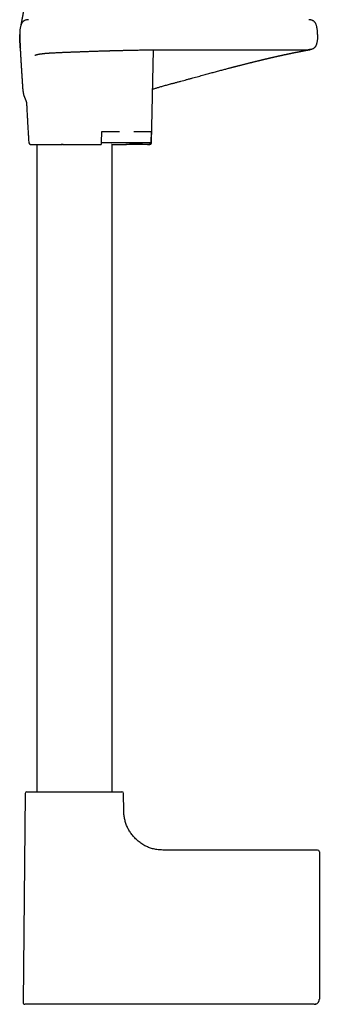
# Model space of a CAD drawing. Header units: millimetres. Extents: x 8 to 923, y 12 to 2573.
# Tile 12 of 20: x 148 to 236, y 1606 to 1893. Entities that reach past the tile are written whole.
import ezdxf

# ---------------------------------------------------------------- set-up
doc = ezdxf.new("R2010")
doc.units = ezdxf.units.MM

msp = doc.modelspace()

# ---------------------------------------------------------------- linework, layer by layer
at = {"color": 7, "linetype": 'Continuous', "lineweight": 30}
for p, q in [((148.36, 1888.5), (148.36, 1888.28)), ((148.36, 1888.5), (148.37, 1888.5)), ((148.56, 1884.4), (148.56, 1884.42)), ((186.88, 1856.99), (187.48, 1884.07)), ((192.36, 1884.09), (232.64, 1884.09)), ((172.25, 1856.99), (172.39, 1860.29)), ((172.84, 1860.29), (177.55, 1860.29)), ((181.65, 1860.29), (186.37, 1860.29)), ((186.71, 1860.29), (186.7, 1856.99)), ((153.36, 1856.5), (153.36, 1667.69)), ((161.04, 1856.5), (170.38, 1856.5)), ((175.36, 1667.69), (175.36, 1856.5)), ((184.96, 1856.5), (179.36, 1856.5)), ((186.17, 1856.5), (184.96, 1856.5)), ((186.2, 1856.5), (186.17, 1856.5)), ((150, 1667.19), (149.36, 1606.2)), ((178.77, 1661.99), (178.72, 1667.19)), ((235.36, 1650.7), (190.17, 1650.7)), ((235.86, 1650.2), (235.86, 1636.17)), ((235.86, 1636.17), (235.86, 1607.2)), ((234.36, 1605.7), (164.36, 1605.7)), ((234.7, 1605.74), (234.65, 1605.73)), ((234.65, 1605.73), (234.65, 1605.73)), ((235.78, 1606.76), (235.77, 1606.71)), ((235.79, 1606.76), (235.79, 1606.76))]:
    msp.add_line(p, q, dxfattribs=at)
at = {"color": 7, "linetype": 'Continuous', "lineweight": 30, "flags": 128}
for points in [[(172.25, 1856.99), (174.66, 1856.99), (177.07, 1856.99), (179.48, 1856.99), (181.88, 1856.99), (184.29, 1856.99), (186.7, 1856.99)], [(175.23, 1856.5), (175.22, 1856.5), (175.25, 1856.5), (175.31, 1856.5), (175.41, 1856.5), (175.55, 1856.5), (175.73, 1856.5), (175.96, 1856.5), (176.19, 1856.5), (176.44, 1856.5), (176.73, 1856.5), (176.96, 1856.5), (177.21, 1856.5), (177.47, 1856.5), (177.74, 1856.5), (178.02, 1856.5), (178.31, 1856.5), (178.51, 1856.5), (178.72, 1856.5), (178.92, 1856.5), (179.14, 1856.5), (179.35, 1856.5), (179.57, 1856.5), (179.79, 1856.51), (180, 1856.53), (180.22, 1856.57), (180.52, 1856.62), (180.82, 1856.67), (181.13, 1856.71), (181.45, 1856.74), (181.77, 1856.76), (182.21, 1856.77), (182.66, 1856.75), (183.12, 1856.72), (183.65, 1856.67), (184.18, 1856.62), (184.71, 1856.56), (185.22, 1856.52), (185.72, 1856.5), (186.16, 1856.5), (186.16, 1856.5)]]:
    msp.add_lwpolyline(points, dxfattribs=at)
at = {"color": 7, "linetype": 'Continuous', "lineweight": 30}
for centre, start, end in [((151.53, 1857), 183.8822, 270), ((150.5, 1667.19), 90, 179.4), ((178.22, 1667.19), 0.6, 90), ((235.36, 1650.2), 0, 90), ((149.86, 1606.2), 179.4, 270)]:
    msp.add_arc(centre, 0.5, start, end, dxfattribs=at)
for points, knots in [([(149.92, 1899.38), (149.92, 1899.38), (149.92, 1899.33), (149.92, 1899.26), (149.91, 1899.16), (149.91, 1899.08), (149.9, 1899), (149.89, 1898.91), (149.89, 1898.82), (149.88, 1898.73), (149.87, 1898.65), (149.87, 1898.57), (149.86, 1898.47), (149.85, 1898.36), (149.84, 1898.25), (149.83, 1898.15), (149.82, 1898.06), (149.8, 1897.96), (149.79, 1897.85), (149.78, 1897.72), (149.76, 1897.61), (149.75, 1897.5), (149.74, 1897.41), (149.73, 1897.33), (149.72, 1897.25), (149.71, 1897.17), (149.7, 1897.09), (149.69, 1897.02), (149.68, 1896.95), (149.67, 1896.9), (149.67, 1896.84), (149.66, 1896.79), (149.65, 1896.72), (149.64, 1896.64), (149.63, 1896.56), (149.62, 1896.49), (149.61, 1896.42), (149.6, 1896.37), (149.59, 1896.32), (149.59, 1896.28), (149.58, 1896.23), (149.57, 1896.18), (149.56, 1896.1), (149.55, 1896.01), (149.53, 1895.9), (149.52, 1895.81), (149.5, 1895.73), (149.49, 1895.66), (149.48, 1895.57), (149.46, 1895.47), (149.45, 1895.38), (149.43, 1895.29), (149.42, 1895.22), (149.41, 1895.16), (149.4, 1895.1), (149.39, 1895.04), (149.38, 1894.96), (149.37, 1894.88), (149.35, 1894.79), (149.34, 1894.68), (149.32, 1894.58), (149.3, 1894.48), (149.28, 1894.38), (149.27, 1894.27), (149.25, 1894.16), (149.23, 1894.05), (149.21, 1893.95), (149.2, 1893.86), (149.18, 1893.78), (149.17, 1893.69), (149.15, 1893.6), (149.13, 1893.5), (149.11, 1893.4), (149.09, 1893.29), (149.07, 1893.17), (149.05, 1893.05), (149.02, 1892.91), (149, 1892.76), (148.97, 1892.62), (148.94, 1892.49), (148.93, 1892.39), (148.91, 1892.3), (148.89, 1892.23), (148.88, 1892.16), (148.87, 1892.08), (148.85, 1892.01), (148.84, 1891.94), (148.83, 1891.88), (148.82, 1891.84), (148.81, 1891.8), (148.8, 1891.77), (148.8, 1891.73), (148.79, 1891.69), (148.77, 1891.62), (148.76, 1891.56), (148.75, 1891.5), (148.74, 1891.44), (148.72, 1891.37), (148.71, 1891.31), (148.7, 1891.26), (148.69, 1891.21), (148.68, 1891.17), (148.67, 1891.13), (148.67, 1891.11), (148.66, 1891.09), (148.66, 1891.08), (148.66, 1891.07), (148.66, 1891.07), (148.66, 1891.07), (148.66, 1891.07), (148.66, 1891.06), (148.66, 1891.06), (148.65, 1891.06), (148.65, 1891.06), (148.65, 1891.05), (148.65, 1891.05), (148.65, 1891.05), (148.65, 1891.05), (148.65, 1891.05), (148.65, 1891.05)], [0, 0, 0, 0, 0.000881, 0.007515, 0.012544, 0.01678, 0.021503, 0.026734, 0.033004, 0.038286, 0.042706, 0.047436, 0.053747, 0.060555, 0.067762, 0.074716, 0.080498, 0.085978, 0.094074, 0.10276, 0.110878, 0.118226, 0.124634, 0.129378, 0.13512, 0.1416, 0.147513, 0.152681, 0.157134, 0.161145, 0.165044, 0.16895, 0.173748, 0.179623, 0.186317, 0.192227, 0.197077, 0.201017, 0.204489, 0.207975, 0.211475, 0.215338, 0.220306, 0.228738, 0.237797, 0.245058, 0.250938, 0.25674, 0.263225, 0.27138, 0.280309, 0.28712, 0.292613, 0.297504, 0.302377, 0.307469, 0.313525, 0.320539, 0.327515, 0.337693, 0.34666, 0.354596, 0.363229, 0.372225, 0.382617, 0.392334, 0.400953, 0.409038, 0.416727, 0.424155, 0.431587, 0.441517, 0.451505, 0.461656, 0.472495, 0.4844, 0.498355, 0.514566, 0.529358, 0.543039, 0.555752, 0.564543, 0.573249, 0.581953, 0.591803, 0.603141, 0.611349, 0.61915, 0.625667, 0.63092, 0.63498, 0.638948, 0.648597, 0.659778, 0.672348, 0.685841, 0.700191, 0.717204, 0.735262, 0.754368, 0.77453, 0.794755, 0.813449, 0.830626, 0.846319, 0.859882, 0.872149, 0.883148, 0.893855, 0.904854, 0.916149, 0.925234, 0.934507, 0.943971, 0.953975, 0.965438, 0.978417, 0.992928, 1, 1, 1, 1]), ([(150.96, 1892.85), (150.92, 1892.85), (150.81, 1892.85), (150.6, 1892.83), (150.33, 1892.79), (150.07, 1892.72), (149.81, 1892.62), (149.57, 1892.48), (149.37, 1892.32), (149.21, 1892.16), (149.08, 1892.01), (148.95, 1891.8), (148.82, 1891.54), (148.7, 1891.22), (148.6, 1890.87), (148.52, 1890.52), (148.46, 1890.15), (148.42, 1889.79), (148.39, 1889.44), (148.37, 1889.1), (148.36, 1888.79), (148.36, 1888.59), (148.36, 1888.5)], [0, 0, 0, 0, 0.015772, 0.0617425, 0.1085069, 0.1557786, 0.2034569, 0.2516758, 0.3008492, 0.3345234, 0.3692251, 0.4052576, 0.4619849, 0.5217317, 0.583895, 0.6476208, 0.7118932, 0.7755884, 0.8375105, 0.8964127, 0.9510122, 1, 1, 1, 1]), ([(235.35, 1888.5), (235.35, 1888.59), (235.35, 1888.79), (235.34, 1889.1), (235.32, 1889.44), (235.29, 1889.79), (235.24, 1890.16), (235.18, 1890.52), (235.11, 1890.88), (235.01, 1891.22), (234.89, 1891.54), (234.76, 1891.81), (234.62, 1892.01), (234.5, 1892.17), (234.34, 1892.33), (234.13, 1892.48), (233.89, 1892.62), (233.63, 1892.72), (233.37, 1892.79), (233.11, 1892.83), (232.9, 1892.85), (232.78, 1892.85), (232.75, 1892.85)], [0, 0, 0, 0, 0.049049, 0.103721, 0.162704, 0.224708, 0.288485, 0.352833, 0.416625, 0.478843, 0.538633, 0.595391, 0.631439, 0.666159, 0.699855, 0.749067, 0.797332, 0.845059, 0.892379, 0.939186, 0.98519, 1, 1, 1, 1]), ([(148.37, 1887.87), (148.37, 1887.88), (148.37, 1887.88), (148.37, 1887.89), (148.37, 1887.89), (148.37, 1887.9), (148.37, 1887.91), (148.37, 1887.92), (148.37, 1887.93), (148.37, 1887.94), (148.37, 1887.96), (148.37, 1887.97), (148.37, 1887.98), (148.37, 1888), (148.36, 1888.01), (148.36, 1888.03), (148.36, 1888.04), (148.36, 1888.06), (148.36, 1888.07), (148.36, 1888.09), (148.36, 1888.11), (148.36, 1888.12), (148.36, 1888.14), (148.36, 1888.16), (148.36, 1888.18), (148.36, 1888.19), (148.36, 1888.21), (148.36, 1888.22), (148.36, 1888.23), (148.36, 1888.24), (148.36, 1888.26), (148.36, 1888.27), (148.36, 1888.3), (148.36, 1888.32), (148.36, 1888.35), (148.36, 1888.38), (148.36, 1888.42), (148.36, 1888.46), (148.36, 1888.48), (148.36, 1888.5)], [0, 0, 0, 0, 0.058283, 0.114473, 0.168572, 0.220578, 0.270492, 0.317479, 0.362448, 0.405398, 0.446332, 0.48602, 0.523608, 0.559095, 0.592482, 0.623768, 0.652954, 0.68004, 0.70489, 0.727664, 0.748364, 0.766988, 0.783538, 0.798015, 0.810421, 0.820757, 0.825737, 0.830043, 0.834203, 0.840048, 0.847736, 0.85727, 0.868648, 0.884256, 0.902377, 0.923011, 0.94616, 0.971822, 1, 1, 1, 1]), ([(148.37, 1888.5), (148.37, 1888.31), (148.37, 1887.95), (148.39, 1887.43), (148.41, 1886.94), (148.43, 1886.47), (148.46, 1886.04), (148.48, 1885.64), (148.5, 1885.27), (148.52, 1884.93), (148.54, 1884.64), (148.55, 1884.47), (148.56, 1884.4)], [0, 0, 0, 0, 0.130839, 0.254508, 0.371198, 0.481141, 0.584589, 0.68183, 0.773197, 0.859086, 0.939971, 1, 1, 1, 1]), ([(148.54, 1884.68), (148.53, 1884.77), (148.51, 1885.03), (148.47, 1885.54), (148.44, 1886.21), (148.4, 1886.98), (148.38, 1887.53), (148.37, 1887.83), (148.37, 1887.87)], [0, 0, 0, 0, 0.083401, 0.242256, 0.48034, 0.718428, 0.956637, 1, 1, 1, 1]), ([(148.37, 1887.81), (148.37, 1887.78), (148.37, 1887.67), (148.38, 1887.51), (148.38, 1887.33), (148.39, 1887.19), (148.39, 1887.1), (148.39, 1887.03), (148.39, 1886.98), (148.4, 1886.92), (148.4, 1886.86), (148.4, 1886.79), (148.4, 1886.73), (148.41, 1886.66), (148.41, 1886.59), (148.41, 1886.51), (148.42, 1886.41), (148.42, 1886.32), (148.42, 1886.23), (148.43, 1886.16), (148.43, 1886.1), (148.43, 1886.04), (148.44, 1885.96), (148.44, 1885.86), (148.45, 1885.74), (148.45, 1885.61), (148.46, 1885.46), (148.47, 1885.31), (148.47, 1885.16), (148.48, 1885.01), (148.49, 1884.84), (148.5, 1884.64), (148.51, 1884.42), (148.52, 1884.22), (148.53, 1884.07), (148.54, 1883.96), (148.54, 1883.87), (148.55, 1883.76), (148.56, 1883.62), (148.56, 1883.47), (148.57, 1883.32), (148.58, 1883.18), (148.59, 1883.04), (148.6, 1882.91), (148.6, 1882.78), (148.61, 1882.64), (148.62, 1882.5), (148.63, 1882.33), (148.64, 1882.16), (148.65, 1881.99), (148.66, 1881.83), (148.67, 1881.68), (148.68, 1881.53), (148.69, 1881.34), (148.7, 1881.14), (148.71, 1880.93), (148.72, 1880.74), (148.73, 1880.57), (148.74, 1880.4), (148.75, 1880.23), (148.77, 1880.04), (148.78, 1879.84), (148.79, 1879.65), (148.8, 1879.47), (148.81, 1879.31), (148.82, 1879.15), (148.83, 1878.95), (148.85, 1878.74), (148.86, 1878.54), (148.87, 1878.37), (148.88, 1878.22), (148.89, 1878.05), (148.9, 1877.85), (148.92, 1877.63), (148.93, 1877.42), (148.94, 1877.24), (148.95, 1877.09), (148.96, 1876.96), (148.97, 1876.86), (148.97, 1876.77), (148.98, 1876.67), (148.99, 1876.57), (148.99, 1876.46), (149, 1876.36), (149, 1876.29), (149.01, 1876.22), (149.01, 1876.14), (149.02, 1876.07), (149.02, 1876), (149.03, 1875.94), (149.03, 1875.88), (149.03, 1875.8), (149.04, 1875.73), (149.04, 1875.66), (149.05, 1875.61), (149.05, 1875.54), (149.06, 1875.45), (149.06, 1875.35), (149.07, 1875.26), (149.07, 1875.14), (149.08, 1874.99), (149.09, 1874.8), (149.11, 1874.61), (149.12, 1874.42), (149.13, 1874.26), (149.14, 1874.11), (149.14, 1873.96), (149.15, 1873.8), (149.16, 1873.63), (149.18, 1873.46), (149.19, 1873.28), (149.2, 1873.12), (149.21, 1872.97), (149.22, 1872.84), (149.23, 1872.73), (149.24, 1872.64), (149.25, 1872.54), (149.26, 1872.45), (149.27, 1872.37), (149.27, 1872.3), (149.28, 1872.23), (149.29, 1872.16), (149.31, 1872.04), (149.33, 1871.88), (149.36, 1871.7), (149.39, 1871.54), (149.42, 1871.38), (149.46, 1871.22), (149.5, 1871.05), (149.55, 1870.87), (149.62, 1870.67), (149.67, 1870.51), (149.71, 1870.39), (149.74, 1870.31), (149.77, 1870.24), (149.79, 1870.16), (149.82, 1870.09), (149.85, 1870.02), (149.89, 1869.92), (149.93, 1869.82), (149.98, 1869.7), (150.03, 1869.57), (150.07, 1869.46), (150.12, 1869.35), (150.16, 1869.25), (150.19, 1869.16), (150.23, 1869.07), (150.26, 1868.98), (150.28, 1868.91), (150.3, 1868.85), (150.32, 1868.8), (150.33, 1868.76), (150.34, 1868.72), (150.35, 1868.69), (150.36, 1868.66), (150.37, 1868.64), (150.37, 1868.62), (150.38, 1868.61), (150.38, 1868.59), (150.38, 1868.59), (150.38, 1868.58), (150.38, 1868.58), (150.38, 1868.58)], [0, 0, 0, 0, 0.002623, 0.00924, 0.014977, 0.019735, 0.022643, 0.025022, 0.028636, 0.032069, 0.035325, 0.038936, 0.042587, 0.046511, 0.051097, 0.056343, 0.062072, 0.06809, 0.073004, 0.076809, 0.079997, 0.083349, 0.08688, 0.092346, 0.097749, 0.103475, 0.110437, 0.116743, 0.122736, 0.128341, 0.13395, 0.141759, 0.149989, 0.158098, 0.162422, 0.165822, 0.168453, 0.171673, 0.176635, 0.18195, 0.186798, 0.191255, 0.195609, 0.199896, 0.203963, 0.208018, 0.212442, 0.217452, 0.223056, 0.228556, 0.233288, 0.237241, 0.241898, 0.247429, 0.253803, 0.260149, 0.266171, 0.270734, 0.275485, 0.280636, 0.286185, 0.292127, 0.298032, 0.303093, 0.307294, 0.311798, 0.317423, 0.324181, 0.330097, 0.334733, 0.338456, 0.343256, 0.349093, 0.355905, 0.361698, 0.366837, 0.371217, 0.374876, 0.377609, 0.380026, 0.382948, 0.386448, 0.390271, 0.393418, 0.395821, 0.398212, 0.40116, 0.404713, 0.407567, 0.409501, 0.411774, 0.414791, 0.417941, 0.420313, 0.422039, 0.424171, 0.426946, 0.430142, 0.433058, 0.435663, 0.440526, 0.445914, 0.451913, 0.45684, 0.461907, 0.466315, 0.470242, 0.475073, 0.480199, 0.485422, 0.490551, 0.49526, 0.499573, 0.504149, 0.507225, 0.510624, 0.514099, 0.518487, 0.522499, 0.526767, 0.531101, 0.53535, 0.53961, 0.557306, 0.57278, 0.586481, 0.603316, 0.619843, 0.635913, 0.660269, 0.683574, 0.705909, 0.715236, 0.724421, 0.733399, 0.741938, 0.750132, 0.758904, 0.768454, 0.782492, 0.797156, 0.812439, 0.827546, 0.841445, 0.854677, 0.867707, 0.881089, 0.894818, 0.908777, 0.917043, 0.925338, 0.933658, 0.941802, 0.949406, 0.956464, 0.963094, 0.970412, 0.977086, 0.98422, 0.990708, 0.99636, 1, 1, 1, 1]), ([(235.35, 1888.5), (235.35, 1888.34), (235.35, 1888.02), (235.32, 1887.54), (235.29, 1887.09), (235.24, 1886.68), (235.18, 1886.33), (235.12, 1886.03), (235.04, 1885.76), (234.96, 1885.51), (234.86, 1885.28), (234.75, 1885.06), (234.6, 1884.85), (234.45, 1884.68), (234.27, 1884.53), (234.06, 1884.39), (233.8, 1884.28), (233.54, 1884.2), (233.27, 1884.14), (232.99, 1884.11), (232.78, 1884.09), (232.66, 1884.1), (232.64, 1884.1)], [0, 0, 0, 0, 0.081364, 0.161305, 0.238613, 0.312096, 0.367355, 0.418866, 0.466166, 0.509387, 0.548981, 0.594087, 0.635224, 0.673359, 0.709423, 0.755695, 0.801348, 0.847428, 0.894372, 0.941973, 0.989884, 1, 1, 1, 1]), ([(152.74, 1882.46), (152.74, 1882.46), (152.74, 1882.46), (152.74, 1882.46), (152.75, 1882.46), (152.75, 1882.47), (152.77, 1882.48), (152.78, 1882.48), (152.8, 1882.49), (152.83, 1882.51), (152.86, 1882.52), (152.88, 1882.53), (152.9, 1882.54), (152.92, 1882.54), (152.95, 1882.55), (152.98, 1882.56), (153.01, 1882.58), (153.05, 1882.59), (153.09, 1882.6), (153.13, 1882.61), (153.17, 1882.63), (153.22, 1882.64), (153.27, 1882.65), (153.32, 1882.67), (153.38, 1882.68), (153.44, 1882.69), (153.5, 1882.71), (153.57, 1882.73), (153.64, 1882.74), (153.72, 1882.76), (153.79, 1882.77), (153.86, 1882.78), (153.93, 1882.8), (154.01, 1882.81), (154.09, 1882.83), (154.18, 1882.84), (154.27, 1882.86), (154.37, 1882.87), (154.45, 1882.88), (154.55, 1882.9), (154.64, 1882.91), (154.74, 1882.92), (154.84, 1882.93), (154.94, 1882.95), (155.09, 1882.96), (155.29, 1882.99), (155.55, 1883.01), (155.78, 1883.04), (155.99, 1883.06), (156.19, 1883.07), (156.38, 1883.09), (156.56, 1883.1), (156.72, 1883.11), (156.88, 1883.12), (157.05, 1883.14), (157.32, 1883.16), (157.7, 1883.18), (158.19, 1883.21), (158.71, 1883.23), (159.12, 1883.25), (159.38, 1883.27), (159.48, 1883.27), (159.57, 1883.28), (159.63, 1883.28), (159.68, 1883.28), (159.72, 1883.28), (159.76, 1883.28), (159.81, 1883.29), (159.89, 1883.29), (160.01, 1883.3), (160.14, 1883.3), (160.39, 1883.31), (160.74, 1883.33), (161.18, 1883.34), (161.62, 1883.36), (162.05, 1883.38), (162.48, 1883.39), (162.87, 1883.41), (163.24, 1883.42), (163.59, 1883.44), (163.96, 1883.45), (164.37, 1883.47), (164.81, 1883.48), (165.25, 1883.5), (165.7, 1883.52), (166.16, 1883.53), (166.63, 1883.55), (167.14, 1883.57), (167.67, 1883.59), (168.21, 1883.61), (168.82, 1883.63), (169.48, 1883.65), (170.19, 1883.67), (170.89, 1883.7), (171.5, 1883.72), (172.03, 1883.73), (172.48, 1883.75), (172.91, 1883.76), (173.27, 1883.77), (173.58, 1883.78), (173.84, 1883.79), (174.08, 1883.8), (174.28, 1883.8), (174.44, 1883.81), (174.57, 1883.81), (174.67, 1883.81), (174.78, 1883.82), (174.9, 1883.82), (175.05, 1883.82), (175.23, 1883.83), (175.44, 1883.84), (175.68, 1883.84), (175.96, 1883.85), (176.27, 1883.86), (176.63, 1883.87), (177.03, 1883.88), (177.47, 1883.89), (177.95, 1883.9), (178.46, 1883.91), (179, 1883.93), (179.57, 1883.94), (180.17, 1883.95), (180.8, 1883.97), (181.46, 1883.98), (182.18, 1883.99), (182.95, 1884.01), (183.78, 1884.02), (184.65, 1884.04), (185.56, 1884.05), (186.52, 1884.06), (187.49, 1884.07), (188.49, 1884.08), (189.5, 1884.09), (190.55, 1884.09), (191.51, 1884.09), (192.12, 1884.09), (192.36, 1884.09)], [0, 0, 0, 0, 0.002205, 0.005895, 0.009742, 0.013988, 0.018843, 0.024301, 0.030188, 0.036441, 0.040929, 0.04475, 0.047904, 0.050808, 0.054125, 0.057863, 0.06251, 0.066839, 0.070833, 0.074567, 0.079011, 0.083481, 0.087953, 0.092396, 0.096829, 0.101691, 0.106344, 0.111446, 0.116951, 0.122233, 0.127091, 0.131526, 0.135537, 0.140433, 0.145366, 0.150532, 0.15592, 0.16109, 0.165676, 0.170282, 0.175646, 0.180396, 0.1854, 0.190373, 0.195314, 0.206941, 0.218159, 0.228843, 0.236767, 0.244779, 0.252498, 0.259421, 0.264698, 0.27046, 0.276713, 0.283404, 0.298974, 0.314888, 0.331091, 0.347543, 0.351081, 0.354091, 0.356533, 0.358407, 0.359712, 0.36056, 0.361572, 0.362842, 0.36536, 0.368516, 0.37231, 0.376743, 0.388788, 0.40053, 0.411928, 0.42298, 0.433687, 0.444049, 0.451975, 0.46027, 0.469152, 0.478621, 0.488677, 0.499319, 0.508909, 0.518929, 0.529381, 0.540264, 0.551578, 0.563181, 0.574516, 0.589572, 0.604014, 0.617843, 0.631058, 0.640232, 0.649078, 0.657328, 0.664846, 0.67024, 0.675182, 0.679672, 0.68367, 0.68653, 0.688883, 0.69073, 0.69237, 0.694621, 0.697528, 0.70087, 0.704796, 0.709305, 0.714398, 0.720074, 0.726732, 0.734047, 0.742017, 0.750644, 0.759928, 0.769868, 0.779841, 0.790398, 0.801539, 0.813265, 0.825574, 0.839269, 0.853621, 0.868631, 0.8843, 0.900627, 0.917613, 0.934233, 0.951439, 0.969232, 0.987612, 1, 1, 1, 1]), ([(192.36, 1874.1), (192.48, 1874.13), (192.92, 1874.25), (193.65, 1874.44), (194.55, 1874.69), (195.42, 1874.92), (196.26, 1875.15), (197.12, 1875.38), (197.99, 1875.62), (198.88, 1875.86), (199.73, 1876.09), (200.55, 1876.31), (201.34, 1876.53), (202.1, 1876.74), (202.84, 1876.94), (203.54, 1877.13), (204.22, 1877.31), (204.87, 1877.49), (205.51, 1877.66), (206.16, 1877.83), (206.8, 1878), (207.41, 1878.17), (207.99, 1878.32), (208.53, 1878.46), (209.05, 1878.6), (209.51, 1878.72), (209.92, 1878.83), (210.26, 1878.92), (210.56, 1879), (210.82, 1879.06), (211.03, 1879.12), (211.2, 1879.16), (211.33, 1879.2), (211.43, 1879.22), (211.49, 1879.24), (211.53, 1879.25), (211.56, 1879.26), (211.6, 1879.27), (211.67, 1879.28), (211.8, 1879.32), (211.98, 1879.36), (212.21, 1879.42), (212.47, 1879.49), (212.75, 1879.56), (213.05, 1879.64), (213.38, 1879.72), (213.74, 1879.82), (214.13, 1879.91), (214.51, 1880.01), (214.87, 1880.1), (215.2, 1880.18), (215.49, 1880.26), (215.76, 1880.32), (216, 1880.38), (216.22, 1880.44), (216.46, 1880.5), (216.72, 1880.56), (216.98, 1880.63), (217.24, 1880.69), (217.5, 1880.76), (217.77, 1880.82), (218.06, 1880.89), (218.34, 1880.96), (218.61, 1881.03), (218.84, 1881.08), (219.04, 1881.13), (219.2, 1881.17), (219.33, 1881.2), (219.44, 1881.23), (219.53, 1881.25), (219.63, 1881.27), (219.74, 1881.3), (219.86, 1881.33), (220, 1881.36), (220.16, 1881.4), (220.34, 1881.44), (220.52, 1881.48), (220.72, 1881.53), (220.9, 1881.57), (221.07, 1881.61), (221.21, 1881.65), (221.37, 1881.68), (221.53, 1881.72), (221.7, 1881.76), (221.87, 1881.8), (222.05, 1881.84), (222.21, 1881.88), (222.34, 1881.91), (222.44, 1881.93), (222.51, 1881.94), (222.56, 1881.96), (222.63, 1881.97), (222.72, 1881.99), (222.84, 1882.02), (223.03, 1882.06), (223.27, 1882.12), (223.56, 1882.18), (223.81, 1882.24), (224.03, 1882.29), (224.22, 1882.33), (224.39, 1882.37), (224.55, 1882.41), (224.7, 1882.44), (224.83, 1882.47), (224.97, 1882.5), (225.13, 1882.53), (225.32, 1882.57), (225.52, 1882.62), (225.72, 1882.66), (225.93, 1882.7), (226.14, 1882.75), (226.36, 1882.79), (226.57, 1882.84), (226.77, 1882.88), (226.94, 1882.92), (227.09, 1882.95), (227.22, 1882.98), (227.35, 1883), (227.5, 1883.03), (227.65, 1883.07), (227.83, 1883.1), (228.02, 1883.14), (228.23, 1883.18), (228.43, 1883.22), (228.65, 1883.27), (228.88, 1883.31), (229.11, 1883.36), (229.34, 1883.4), (229.55, 1883.45), (229.75, 1883.49), (229.9, 1883.52), (230.02, 1883.54), (230.11, 1883.56), (230.19, 1883.57), (230.27, 1883.59), (230.34, 1883.6), (230.41, 1883.61), (230.49, 1883.63), (230.57, 1883.65), (230.68, 1883.67), (230.81, 1883.69), (230.94, 1883.72), (231.08, 1883.74), (231.22, 1883.77), (231.36, 1883.8), (231.49, 1883.82), (231.61, 1883.84), (231.71, 1883.86), (231.81, 1883.88), (231.91, 1883.9), (232, 1883.92), (232.1, 1883.93), (232.19, 1883.95), (232.29, 1883.97), (232.39, 1883.99), (232.48, 1884.01), (232.58, 1884.02), (232.68, 1884.04), (232.78, 1884.06), (232.87, 1884.08), (232.95, 1884.09), (233.02, 1884.1), (233.09, 1884.11), (233.15, 1884.13), (233.21, 1884.14), (233.25, 1884.14), (233.29, 1884.15), (233.31, 1884.15), (233.32, 1884.16), (233.32, 1884.16)], [0, 0, 0, 0, 0.00597, 0.020888, 0.035309, 0.04925, 0.062729, 0.075763, 0.090575, 0.104816, 0.11851, 0.131679, 0.1446, 0.157024, 0.168982, 0.180498, 0.191588, 0.202266, 0.21254, 0.223737, 0.234435, 0.244645, 0.254375, 0.263634, 0.27243, 0.280751, 0.287388, 0.293329, 0.298579, 0.303143, 0.306612, 0.309548, 0.311951, 0.313824, 0.314594, 0.315218, 0.315697, 0.316316, 0.317517, 0.319306, 0.322947, 0.327069, 0.331632, 0.336635, 0.342076, 0.347956, 0.354273, 0.361843, 0.368924, 0.375497, 0.381562, 0.387121, 0.392176, 0.39648, 0.400521, 0.404998, 0.40998, 0.415467, 0.420193, 0.425241, 0.430611, 0.436304, 0.4422, 0.447584, 0.452339, 0.456463, 0.459628, 0.462283, 0.464426, 0.466197, 0.468176, 0.470421, 0.472881, 0.475985, 0.479345, 0.48296, 0.486831, 0.491028, 0.495728, 0.498739, 0.501929, 0.505299, 0.50885, 0.512583, 0.516499, 0.520598, 0.524511, 0.527393, 0.529576, 0.53106, 0.532075, 0.533382, 0.535627, 0.538479, 0.54194, 0.548946, 0.555757, 0.562326, 0.567188, 0.571904, 0.576328, 0.580375, 0.584041, 0.587325, 0.590561, 0.59485, 0.599699, 0.605112, 0.6108, 0.616382, 0.621856, 0.628167, 0.634301, 0.639992, 0.64516, 0.649132, 0.652873, 0.656917, 0.661312, 0.66606, 0.671164, 0.677628, 0.684286, 0.690991, 0.697743, 0.705842, 0.714007, 0.722236, 0.730133, 0.737407, 0.744051, 0.747778, 0.751271, 0.754572, 0.757702, 0.76066, 0.763475, 0.766555, 0.770032, 0.774969, 0.780538, 0.786743, 0.793382, 0.799708, 0.807219, 0.814103, 0.820354, 0.82597, 0.831237, 0.836756, 0.842549, 0.848601, 0.854928, 0.86153, 0.868408, 0.875592, 0.883245, 0.891571, 0.900577, 0.910266, 0.918513, 0.927206, 0.936347, 0.94594, 0.95599, 0.96631, 0.977081, 0.988309, 1, 1, 1, 1]), ([(187.22, 1872.61), (187.25, 1872.62), (187.44, 1872.68), (187.77, 1872.79), (188.2, 1872.92), (188.64, 1873.05), (189.1, 1873.19), (189.59, 1873.33), (190.11, 1873.48), (190.66, 1873.64), (191.24, 1873.8), (191.81, 1873.95), (192.19, 1874.05), (192.36, 1874.1)], [0, 0, 0, 0, 0.017956, 0.111603, 0.190756, 0.275199, 0.365178, 0.460953, 0.562789, 0.668958, 0.781457, 0.900492, 1, 1, 1, 1]), ([(150.35, 1868.69), (150.37, 1868.33), (150.42, 1867.52), (150.48, 1866.28), (150.55, 1864.97), (150.62, 1863.7), (150.68, 1862.59), (150.74, 1861.63), (150.79, 1860.83), (150.83, 1860.06), (150.88, 1859.31), (150.92, 1858.6), (150.96, 1857.92), (151, 1857.37), (151.02, 1857.06), (151.03, 1856.96)], [0, 0, 0, 0, 0.091988, 0.205841, 0.317511, 0.426422, 0.531994, 0.602339, 0.670645, 0.736724, 0.80039, 0.861454, 0.919728, 0.975025, 1, 1, 1, 1]), ([(151.53, 1856.5), (151.53, 1856.5), (151.53, 1856.5), (151.56, 1856.5), (151.62, 1856.5), (151.72, 1856.5), (151.85, 1856.5), (151.99, 1856.5), (152.15, 1856.5), (152.34, 1856.5), (152.55, 1856.5), (152.78, 1856.5), (153.05, 1856.5), (153.37, 1856.5), (153.74, 1856.5), (154.13, 1856.5), (154.56, 1856.5), (155.01, 1856.5), (155.49, 1856.5), (155.98, 1856.5), (156.5, 1856.5), (157.03, 1856.5), (157.55, 1856.5), (158.04, 1856.5), (158.51, 1856.5), (158.98, 1856.5), (159.46, 1856.5), (159.95, 1856.5), (160.28, 1856.5), (160.45, 1856.5)], [0, 0, 0, 0, 0.021382, 0.061141, 0.100845, 0.140593, 0.180488, 0.215317, 0.250009, 0.28463, 0.319248, 0.353929, 0.388741, 0.431008, 0.47309, 0.515107, 0.557179, 0.599426, 0.64072, 0.681841, 0.722902, 0.764013, 0.805286, 0.837834, 0.870271, 0.902651, 0.93503, 0.967461, 1, 1, 1, 1]), ([(160.42, 1856.5), (160.47, 1856.5), (160.58, 1856.5), (160.72, 1856.5), (160.86, 1856.5), (160.94, 1856.5), (160.98, 1856.51)], [0, 0, 0, 0, 0.250937, 0.501278, 0.750975, 1, 1, 1, 1]), ([(161.04, 1856.5), (161, 1856.5), (160.91, 1856.5), (160.77, 1856.5), (160.61, 1856.5), (160.5, 1856.5), (160.45, 1856.5)], [0, 0, 0, 0, 0.251873, 0.500271, 0.748532, 1, 1, 1, 1]), ([(170.38, 1856.5), (170.44, 1856.5), (170.56, 1856.5), (170.77, 1856.5), (170.99, 1856.5), (171.23, 1856.5), (171.46, 1856.5), (171.69, 1856.5), (171.92, 1856.5), (172.06, 1856.5), (172.13, 1856.5)], [0, 0, 0, 0, 0.127982, 0.254801, 0.38049, 0.505258, 0.628545, 0.752383, 0.875967, 1, 1, 1, 1]), ([(172.13, 1856.5), (172.15, 1856.5), (172.18, 1856.5), (172.22, 1856.53), (172.24, 1856.58), (172.26, 1856.64), (172.28, 1856.71), (172.28, 1856.8), (172.27, 1856.89), (172.26, 1856.96), (172.25, 1856.99)], [0, 0, 0, 0, 0.1244234, 0.2499363, 0.3757949, 0.5015578, 0.6264743, 0.7501945, 0.8741254, 1, 1, 1, 1]), ([(186.7, 1856.99), (186.69, 1856.96), (186.68, 1856.89), (186.65, 1856.8), (186.6, 1856.71), (186.53, 1856.64), (186.46, 1856.58), (186.37, 1856.53), (186.28, 1856.5), (186.23, 1856.5), (186.2, 1856.5)], [0, 0, 0, 0, 0.1251369, 0.248758, 0.3730103, 0.4989101, 0.6255377, 0.7517267, 0.8769083, 1, 1, 1, 1]), ([(186.21, 1856.5), (186.23, 1856.5), (186.3, 1856.5), (186.37, 1856.5), (186.4, 1856.5), (186.41, 1856.5)], [0, 0, 0, 0, 0.1826621, 0.5911006, 1, 1, 1, 1]), ([(186.38, 1856.5), (186.38, 1856.5), (186.38, 1856.5), (186.36, 1856.5), (186.31, 1856.5), (186.27, 1856.5), (186.23, 1856.5), (186.21, 1856.5)], [0, 0, 0, 0, 0.130315, 0.376272, 0.622304, 0.871564, 1, 1, 1, 1]), ([(186.23, 1856.5), (186.28, 1856.5), (186.36, 1856.5), (186.44, 1856.5), (186.49, 1856.51), (186.49, 1856.51), (186.49, 1856.51)], [0, 0, 0, 0, 0.2641231, 0.5319643, 0.8035659, 1, 1, 1, 1]), ([(186.47, 1856.5), (186.49, 1856.51), (186.53, 1856.52), (186.6, 1856.55), (186.67, 1856.58), (186.73, 1856.64), (186.79, 1856.71), (186.84, 1856.8), (186.87, 1856.89), (186.88, 1856.96), (186.88, 1856.99)], [0, 0, 0, 0, 0.091902, 0.195322, 0.310191, 0.435734, 0.570321, 0.711438, 0.855858, 1, 1, 1, 1]), ([(150.5, 1667.69), (150.51, 1667.69), (150.51, 1667.69), (150.55, 1667.69), (150.6, 1667.69), (150.69, 1667.69), (150.79, 1667.69), (150.9, 1667.69), (151.02, 1667.69), (151.16, 1667.69), (151.31, 1667.69), (151.48, 1667.69), (151.69, 1667.69), (151.93, 1667.69), (152.18, 1667.69), (152.46, 1667.69), (152.79, 1667.69), (153.16, 1667.69), (153.6, 1667.69), (154.06, 1667.69), (154.56, 1667.69), (155.08, 1667.69), (155.62, 1667.69), (156.19, 1667.69), (156.73, 1667.69), (157.25, 1667.69), (157.74, 1667.69), (158.23, 1667.69), (158.74, 1667.69), (159.29, 1667.69), (159.89, 1667.69), (160.53, 1667.69), (161.18, 1667.69), (161.82, 1667.69), (162.46, 1667.69), (163.09, 1667.69), (163.73, 1667.69), (164.34, 1667.69), (164.93, 1667.69), (165.49, 1667.69), (166.06, 1667.69), (166.63, 1667.69), (167.16, 1667.69), (167.66, 1667.69), (168.12, 1667.69), (168.57, 1667.69), (169.02, 1667.69), (169.49, 1667.69), (169.98, 1667.69), (170.48, 1667.69), (170.98, 1667.69), (171.47, 1667.69), (171.99, 1667.69), (172.53, 1667.69), (173.1, 1667.69), (173.64, 1667.69), (174.16, 1667.69), (174.65, 1667.69), (175.12, 1667.69), (175.56, 1667.69), (175.93, 1667.69), (176.26, 1667.69), (176.53, 1667.69), (176.79, 1667.69), (177.03, 1667.69), (177.26, 1667.69), (177.48, 1667.69), (177.68, 1667.69), (177.85, 1667.69), (177.99, 1667.69), (178.09, 1667.69), (178.16, 1667.69), (178.21, 1667.69), (178.21, 1667.69), (178.22, 1667.69)], [0, 0, 0, 0, 0.0130606, 0.0260953, 0.0391261, 0.0521751, 0.0656682, 0.0765341, 0.0873868, 0.0982389, 0.1091032, 0.1199924, 0.1328738, 0.1457256, 0.1585688, 0.1714244, 0.1843136, 0.200753, 0.2171516, 0.2335533, 0.2500019, 0.2664413, 0.2828399, 0.2992415, 0.3156902, 0.3285716, 0.3414234, 0.3542666, 0.3671222, 0.3800114, 0.3954611, 0.4108773, 0.4262965, 0.4417552, 0.4563271, 0.4708715, 0.4854189, 0.5, 0.5130584, 0.5260923, 0.5391234, 0.5521739, 0.5656682, 0.5765341, 0.5873868, 0.5982389, 0.6091032, 0.6199924, 0.6328738, 0.6457256, 0.6585688, 0.6714244, 0.6843136, 0.700753, 0.7171516, 0.7335533, 0.7500019, 0.7664413, 0.7828399, 0.7992415, 0.8156902, 0.8285716, 0.8414234, 0.8542666, 0.8671222, 0.8800114, 0.8954611, 0.9108773, 0.9262965, 0.9417552, 0.9563294, 0.9708745, 0.9854212, 1, 1, 1, 1]), ([(190.17, 1650.7), (189.94, 1650.7), (189.47, 1650.71), (188.78, 1650.77), (188.12, 1650.86), (187.48, 1650.99), (186.87, 1651.15), (186.28, 1651.35), (185.72, 1651.57), (185.18, 1651.82), (184.63, 1652.11), (184.06, 1652.46), (183.5, 1652.86), (182.96, 1653.29), (182.44, 1653.76), (181.95, 1654.25), (181.51, 1654.74), (181.11, 1655.23), (180.75, 1655.72), (180.42, 1656.22), (180.12, 1656.74), (179.84, 1657.29), (179.59, 1657.85), (179.37, 1658.42), (179.19, 1658.99), (179.05, 1659.56), (178.93, 1660.14), (178.84, 1660.74), (178.79, 1661.36), (178.78, 1661.78), (178.77, 1661.99)], [0, 0, 0, 0, 0.039916, 0.078576, 0.116125, 0.15271, 0.18847, 0.222919, 0.256822, 0.290293, 0.323435, 0.362588, 0.401544, 0.440419, 0.479308, 0.518283, 0.557377, 0.590998, 0.624742, 0.658639, 0.692729, 0.727063, 0.761699, 0.796708, 0.829198, 0.862137, 0.895603, 0.929676, 0.964444, 1, 1, 1, 1]), ([(164.36, 1605.7), (164.24, 1605.7), (164, 1605.7), (163.64, 1605.7), (163.28, 1605.7), (162.92, 1605.7), (162.55, 1605.7), (162.21, 1605.7), (161.9, 1605.7), (161.63, 1605.7), (161.37, 1605.7), (161.1, 1605.7), (160.83, 1605.7), (160.57, 1605.7), (160.26, 1605.7), (159.92, 1605.7), (159.55, 1605.7), (159.18, 1605.7), (158.82, 1605.7), (158.45, 1605.7), (158.09, 1605.7), (157.72, 1605.7), (157.35, 1605.7), (157, 1605.7), (156.66, 1605.7), (156.32, 1605.7), (155.99, 1605.7), (155.64, 1605.7), (155.27, 1605.7), (154.89, 1605.7), (154.51, 1605.7), (154.15, 1605.7), (153.78, 1605.7), (153.41, 1605.7), (153.02, 1605.7), (152.63, 1605.7), (152.25, 1605.7), (151.89, 1605.7), (151.56, 1605.7), (151.25, 1605.7), (150.97, 1605.7), (150.72, 1605.7), (150.5, 1605.7), (150.3, 1605.7), (150.15, 1605.7), (150.02, 1605.7), (149.93, 1605.7), (149.88, 1605.7), (149.87, 1605.7), (149.86, 1605.7)], [0, 0, 0, 0, 0.0158306, 0.0316462, 0.0474568, 0.0632721, 0.0791018, 0.0962804, 0.1083375, 0.1203873, 0.132434, 0.144482, 0.1565357, 0.1685993, 0.1806773, 0.1979916, 0.2152811, 0.2325586, 0.2498368, 0.2671285, 0.2844466, 0.3033141, 0.3210461, 0.3387581, 0.356464, 0.3741775, 0.3919124, 0.4096826, 0.4314074, 0.4531489, 0.4749324, 0.4977047, 0.5204567, 0.5432176, 0.5716348, 0.6001082, 0.6291526, 0.6586354, 0.6880981, 0.7184022, 0.7487856, 0.7795984, 0.8106586, 0.8416744, 0.8731385, 0.9046958, 0.936477, 0.9682688, 1, 1, 1, 1]), ([(234.36, 1605.7), (234.42, 1605.7), (234.56, 1605.71), (234.75, 1605.75), (234.97, 1605.82), (235.2, 1605.95), (235.43, 1606.13), (235.58, 1606.32), (235.68, 1606.49), (235.75, 1606.64), (235.81, 1606.81), (235.84, 1607), (235.85, 1607.13), (235.86, 1607.2)], [0, 0, 0, 0, 0.083495, 0.1667, 0.249942, 0.37516, 0.500628, 0.625664, 0.687954, 0.750062, 0.832858, 0.91621, 1, 1, 1, 1])]:
    msp.add_open_spline(points, degree=3, knots=knots, dxfattribs=at)
for points in [[(172.39, 1860.29), (172.47, 1860.29), (172.63, 1860.29), (172.77, 1860.29), (172.84, 1860.29)], [(186.37, 1860.29), (186.43, 1860.29), (186.56, 1860.29), (186.66, 1860.29), (186.71, 1860.29)]]:
    msp.add_open_spline(points, degree=3, dxfattribs=at)

doc.saveas('drawing.dxf')
